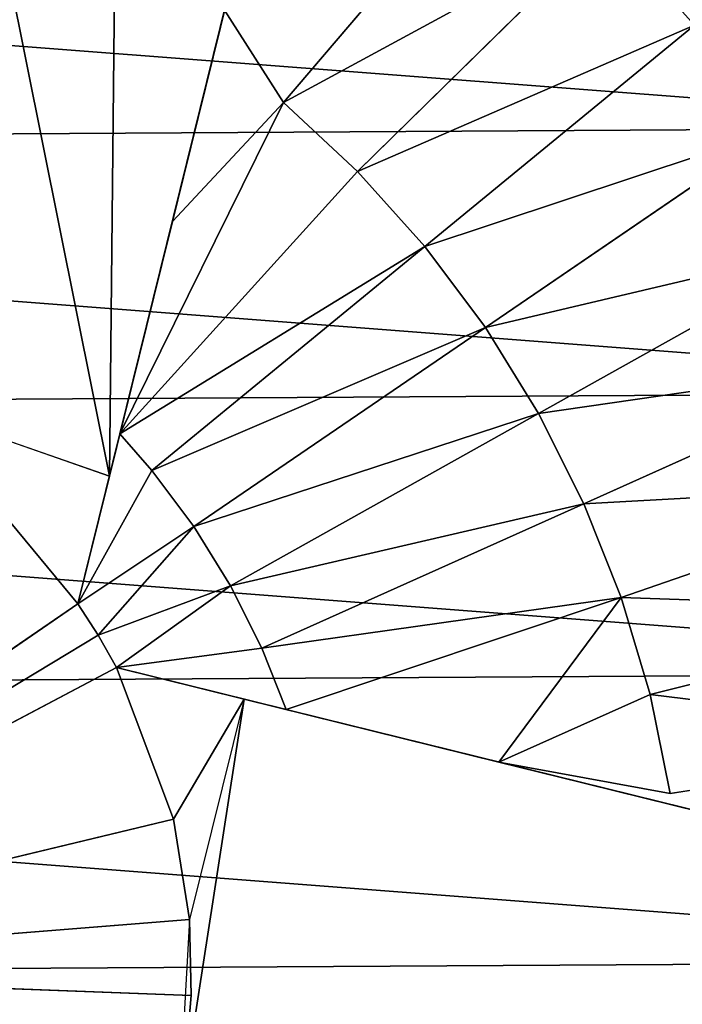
# Model space of a CAD drawing. Extents: x 0 to 602, y -131 to 3.
# Tile 70 of 167: x 261.453 to 262.02, y -7.081 to -6.239. Entities that reach past the tile are written whole.
import ezdxf

# ---------------------------------------------------------------- set-up
doc = ezdxf.new("R2010")
doc.units = 0
doc.header["$LTSCALE"] = 25.4
doc.layers.get('0').update_dxf_attribs({"color": 13, "linetype": 'CONTINUOUS'})

# ---------------------------------------------------------------- blocks, each defined once
blk = doc.blocks.new('PICASSO-LED-8131_STL')
at = {"color": 0}
for p, q in [((124.64681, 343.1153, 58.56211), (124.66749, 343.67093, 58.38145)), ((124.64681, 343.1153, 58.56211), (124.66749, 343.67093, 58.38145)), ((124.79749, 343.13034, 58.56211), (124.66749, 343.67093, 58.38145)), ((124.66749, 343.67093, 58.38145), (124.71169, 343.11667, 58.56211)), ((124.66749, 343.67093, 58.38145), (124.9817, 343.21222, 58.56211)), ((124.66749, 343.67093, 58.38145), (124.92722, 343.17932, 58.56211)), ((124.95493, 343.19498, 58.56211), (124.66749, 343.67093, 58.38145)), ((124.66749, 343.67093, 58.38145), (124.9817, 343.21222, 58.56211)), ((124.95493, 343.19498, 58.56211), (124.66749, 343.67093, 58.38145)), ((124.66749, 343.67093, 58.38145), (124.92722, 343.17932, 58.56211)), ((124.79749, 343.13034, 58.56211), (124.66749, 343.67093, 58.38145)), ((124.66749, 343.67093, 58.38145), (124.71169, 343.11667, 58.56211)), ((125.0909, 343.18527, 58.56211), (125.19353, 343.47855, 58.62096)), ((125.05944, 343.27658, 58.56211), (124.9817, 343.21222, 58.56211)), ((124.9817, 343.21222, 58.56211), (124.95493, 343.19498, 58.56211)), ((124.9817, 343.21222, 58.56211), (124.95493, 343.19498, 58.56211)), ((124.9817, 343.21222, 58.56211), (125.0909, 343.18527, 58.56211)), ((124.9817, 343.21222, 58.56211), (125.12708, 343.17633, 60.26632)), ((124.9817, 343.21222, 58.56211), (125.12708, 343.17633, 60.26632)), ((124.9817, 343.21222, 58.56211), (125.09576, 343.14896, 60.26632)), ((124.9817, 343.21222, 58.56211), (125.09576, 343.14896, 60.26632)), ((124.9817, 343.21222, 58.56211), (125.04796, 343.11316, 60.26632)), ((124.9817, 343.21222, 58.56211), (125.04796, 343.11316, 60.26632)), ((124.95493, 343.19498, 58.56211), (124.92722, 343.17932, 58.56211)), ((124.95493, 343.19498, 58.56211), (124.92722, 343.17932, 58.56211)), ((124.95493, 343.19498, 58.56211), (125.04796, 343.11316, 60.26632)), ((124.95493, 343.19498, 58.56211), (125.04796, 343.11316, 60.26632)), ((124.95493, 343.19498, 58.56211), (124.99717, 343.08173, 60.26632)), ((124.95493, 343.19498, 58.56211), (124.99717, 343.08173, 60.26632)), ((125.84703, 342.99857, 60.12424), (125.0909, 343.18527, 58.56211)), ((125.84703, 342.99857, 60.12424), (125.0909, 343.18527, 58.56211)), ((124.92722, 343.17932, 58.56211), (124.79749, 343.13034, 58.56211)), ((124.92722, 343.17932, 58.56211), (124.79749, 343.13034, 58.56211)), ((124.89132, 343.03394, 60.26632), (124.92722, 343.17932, 58.56211)), ((124.89132, 343.03394, 60.26632), (124.92722, 343.17932, 58.56211)), ((124.92722, 343.17932, 58.56211), (124.90025, 343.07013, 58.56211)), ((124.92722, 343.17932, 58.56211), (124.90025, 343.07013, 58.56211)), ((124.92722, 343.17932, 58.56211), (124.99717, 343.08173, 60.26632)), ((124.92722, 343.17932, 58.56211), (124.99717, 343.08173, 60.26632)), ((124.92722, 343.17932, 58.56211), (124.94381, 343.05487, 60.26632)), ((124.92722, 343.17932, 58.56211), (124.94381, 343.05487, 60.26632)), ((125.12708, 343.17633, 60.26632), (125.09576, 343.14896, 60.26632)), ((125.12708, 343.17633, 60.26632), (125.09576, 343.14896, 60.26632)), ((125.28739, 342.91541, 60.21568), (125.12708, 343.17633, 60.26632)), ((125.30891, 343.13144, 60.24136), (125.12708, 343.17633, 60.26632)), ((125.12708, 343.17633, 60.26632), (125.41073, 343.03635, 60.21568)), ((125.12708, 343.17633, 60.26632), (125.41073, 343.03635, 60.21568)), ((125.12708, 343.17633, 60.26632), (125.35174, 342.97314, 60.21568)), ((125.12708, 343.17633, 60.26632), (125.35174, 342.97314, 60.21568)), ((125.28739, 342.91541, 60.21568), (125.12708, 343.17633, 60.26632)), ((125.30891, 343.13144, 60.24136), (125.12708, 343.17633, 60.26632)), ((125.09576, 343.14896, 60.26632), (125.04796, 343.11316, 60.26632)), ((125.09576, 343.14896, 60.26632), (125.04796, 343.11316, 60.26632)), ((125.09576, 343.14896, 60.26632), (125.28739, 342.91541, 60.21568)), ((125.09576, 343.14896, 60.26632), (125.28739, 342.91541, 60.21568)), ((125.30891, 343.13144, 60.24136), (125.41073, 343.03635, 60.21568)), ((125.48968, 343.08679, 60.20934), (125.30891, 343.13144, 60.24136)), ((124.71169, 343.11667, 58.56211), (124.53309, 343.12662, 58.62864)), ((124.79749, 343.13034, 58.56211), (124.71169, 343.11667, 58.56211)), ((124.90025, 343.07013, 58.56211), (124.79749, 343.13034, 58.56211)), ((124.64681, 343.1153, 58.56211), (124.59344, 343.11987, 58.56211)), ((124.71169, 343.11667, 58.56211), (124.64681, 343.1153, 58.56211)), ((124.90025, 343.07013, 58.56211), (124.71169, 343.11667, 58.56211)), ((125.04796, 343.11316, 60.26632), (124.99717, 343.08173, 60.26632)), ((125.04796, 343.11316, 60.26632), (124.99717, 343.08173, 60.26632)), ((125.04796, 343.11316, 60.26632), (125.2182, 342.86359, 60.21568)), ((125.04796, 343.11316, 60.26632), (125.2182, 342.86359, 60.21568)), ((124.99717, 343.08173, 60.26632), (124.94381, 343.05487, 60.26632)), ((124.99717, 343.08173, 60.26632), (124.94381, 343.05487, 60.26632)), ((124.99717, 343.08173, 60.26632), (125.14469, 342.81808, 60.21568)), ((124.99717, 343.08173, 60.26632), (125.14469, 342.81808, 60.21568)), ((125.41073, 343.03635, 60.21568), (125.48968, 343.08679, 60.20934)), ((124.90025, 343.07013, 58.56211), (124.71355, 342.314, 60.12424)), ((124.90025, 343.07013, 58.56211), (124.71355, 342.314, 60.12424)), ((124.94381, 343.05487, 60.26632), (124.89132, 343.03394, 60.26632)), ((124.94381, 343.05487, 60.26632), (124.89132, 343.03394, 60.26632)), ((124.94381, 343.05487, 60.26632), (125.06744, 342.77924, 60.21568)), ((124.94381, 343.05487, 60.26632), (125.06744, 342.77924, 60.21568)), ((124.89132, 343.03394, 60.26632), (124.84642, 342.85211, 60.24136)), ((124.89132, 343.03394, 60.26632), (124.84642, 342.85211, 60.24136)), ((124.98708, 342.74738, 60.21568), (124.89132, 343.03394, 60.26632)), ((124.98708, 342.74738, 60.21568), (124.89132, 343.03394, 60.26632)), ((125.41073, 343.03635, 60.21568), (125.35174, 342.97314, 60.21568)), ((125.41073, 343.03635, 60.21568), (125.35174, 342.97314, 60.21568)), ((125.41073, 343.03635, 60.21568), (125.6377, 342.84259, 60.14663)), ((125.41073, 343.03635, 60.21568), (125.6377, 342.84259, 60.14663)), ((125.28739, 342.91541, 60.21568), (125.35174, 342.97314, 60.21568)), ((125.28739, 342.91541, 60.21568), (125.35174, 342.97314, 60.21568)), ((125.35174, 342.97314, 60.21568), (125.5607, 342.76007, 60.14663)), ((125.35174, 342.97314, 60.21568), (125.5607, 342.76007, 60.14663)), ((125.28739, 342.91541, 60.21568), (125.2182, 342.86359, 60.21568)), ((125.28739, 342.91541, 60.21568), (125.2182, 342.86359, 60.21568)), ((125.28739, 342.91541, 60.21568), (125.4767, 342.68469, 60.14663)), ((125.28739, 342.91541, 60.21568), (125.4767, 342.68469, 60.14663)), ((125.2182, 342.86359, 60.21568), (125.14469, 342.81808, 60.21568)), ((125.2182, 342.86359, 60.21568), (125.14469, 342.81808, 60.21568)), ((125.2182, 342.86359, 60.21568), (125.38638, 342.61703, 60.14663)), ((125.2182, 342.86359, 60.21568), (125.38638, 342.61703, 60.14663)), ((124.84642, 342.85211, 60.24136), (124.80179, 342.67136, 60.20934)), ((124.81947, 342.70554, 60.21568), (124.84642, 342.85211, 60.24136)), ((124.9042, 342.72275, 60.21568), (124.84642, 342.85211, 60.24136)), ((124.9042, 342.72275, 60.21568), (124.84642, 342.85211, 60.24136)), ((124.98708, 342.74738, 60.21568), (124.84642, 342.85211, 60.24136)), ((124.98708, 342.74738, 60.21568), (124.84642, 342.85211, 60.24136)), ((125.14469, 342.81808, 60.21568), (125.06744, 342.77924, 60.21568)), ((125.14469, 342.81808, 60.21568), (125.06744, 342.77924, 60.21568)), ((125.14469, 342.81808, 60.21568), (125.29041, 342.55762, 60.14663)), ((125.14469, 342.81808, 60.21568), (125.29041, 342.55762, 60.14663)), ((124.98708, 342.74738, 60.21568), (125.06744, 342.77924, 60.21568)), ((124.98708, 342.74738, 60.21568), (125.06744, 342.77924, 60.21568)), ((125.06744, 342.77924, 60.21568), (125.18958, 342.50693, 60.14663)), ((125.06744, 342.77924, 60.21568), (125.18958, 342.50693, 60.14663)), ((124.9042, 342.72275, 60.21568), (124.98708, 342.74738, 60.21568)), ((124.9042, 342.72275, 60.21568), (124.98708, 342.74738, 60.21568)), ((125.08467, 342.46533, 60.14663), (124.98708, 342.74738, 60.21568)), ((125.08467, 342.46533, 60.14663), (124.98708, 342.74738, 60.21568)), ((124.81947, 342.70554, 60.21568), (124.9042, 342.72275, 60.21568)), ((124.81947, 342.70554, 60.21568), (124.9042, 342.72275, 60.21568)), ((124.97649, 342.4332, 60.14663), (124.9042, 342.72275, 60.21568)), ((124.97649, 342.4332, 60.14663), (124.9042, 342.72275, 60.21568)), ((124.86589, 342.41074, 60.14663), (124.81947, 342.70554, 60.21568))]:
    blk.add_line(p, q, dxfattribs=at)
mesh = blk.add_polyface(dxfattribs=at)
corners = [(109.66749, 236.17091, 57.92758), (122.66749, 263.67093, 57.92758), (109.66749, 371.17093, 57.92758), (122.93544, 262.67093, 57.92758), (134.6675, 236.17091, 57.92758), (123.66749, 261.93887, 57.92758), (124.66749, 261.67093, 57.92758), (125.66749, 261.93887, 57.92758), (126.39954, 262.67093, 57.92758), (126.66749, 263.67093, 57.92758), (126.66749, 343.67093, 57.92758), (122.93544, 344.67093, 57.92758), (134.6675, 371.17093, 57.92758), (122.66749, 343.67093, 57.92758), (123.66749, 345.40298, 57.92758), (124.66749, 345.67093, 57.92758), (125.66749, 345.40298, 57.92758), (126.39954, 344.67093, 57.92758), (122.93544, 264.67093, 57.92758), (122.93544, 342.67093, 57.92758), (123.66749, 341.93887, 57.92758), (123.66749, 265.40298, 57.92758), (124.66749, 341.67093, 57.92758), (124.66749, 265.67093, 57.92758), (125.66749, 341.93887, 57.92758), (125.66749, 265.40298, 57.92758), (126.39954, 342.67093, 57.92758), (126.39954, 264.67093, 57.92758)]
mesh.append_faces([[corners[k] for k in face] for face in [(0, 1, 2), (1, 0, 3), (3, 4, 5), (5, 4, 6), (6, 4, 7), (7, 4, 8), (8, 4, 9), (2, 11, 12), (11, 2, 13), (12, 10, 4), (18, 13, 1), (13, 18, 19), (19, 18, 20), (20, 21, 22), (22, 23, 24), (24, 25, 26), (26, 9, 10)]], dxfattribs={"vtx0": -1, "vtx1": -1, "color": 0})
mesh.append_faces([[corners[k] for k in face] for face in [(9, 4, 10), (13, 2, 1)]], dxfattribs={"vtx0": -1, "vtx1": -1, "vtx2": -1, "color": 0})
mesh.append_faces([[corners[k] for k in face] for face in [(3, 0, 4), (12, 11, 14), (12, 14, 15), (12, 15, 16), (12, 16, 17), (12, 17, 10), (20, 18, 21), (22, 21, 23), (24, 23, 25), (26, 25, 27), (26, 27, 9)]], dxfattribs={"vtx0": -1, "vtx2": -1, "color": 0})
mesh = blk.add_polyface(dxfattribs=at)
corners = [(134.6675, 371.17093, 0.92758), (109.66749, 236.17091, 0.92758), (109.66749, 371.17093, 0.92758), (134.6675, 236.17091, 0.92758)]
mesh.append_faces([[corners[k] for k in face] for face in [(0, 1, 2), (1, 0, 3)]], dxfattribs={"vtx0": -1, "color": 0})
mesh = blk.add_polyface(dxfattribs=at)
corners = [(109.66749, 370.37091, 57.12758), (122.66749, 343.67093, 57.12758), (109.66749, 236.97093, 57.12758), (122.93544, 344.67093, 57.12758), (134.6675, 370.37091, 57.12758), (123.66749, 345.40298, 57.12758), (124.66749, 345.67093, 57.12758), (125.66749, 345.40298, 57.12758), (126.39954, 344.67093, 57.12758), (126.66749, 343.67093, 57.12758), (126.66749, 263.67093, 57.12758), (122.93544, 262.67093, 57.12758), (134.6675, 236.97093, 57.12758), (122.66749, 263.67093, 57.12758), (123.66749, 261.93887, 57.12758), (124.66749, 261.67093, 57.12758), (125.66749, 261.93887, 57.12758), (126.39954, 262.67093, 57.12758), (122.93544, 342.67093, 57.12758), (122.93544, 264.67093, 57.12758), (123.66749, 341.93887, 57.12758), (123.66749, 265.40298, 57.12758), (124.66749, 341.67093, 57.12758), (124.66749, 265.67093, 57.12758), (125.66749, 341.93887, 57.12758), (125.66749, 265.40298, 57.12758), (126.39954, 342.67093, 57.12758), (126.39954, 264.67093, 57.12758)]
mesh.append_faces([[corners[k] for k in face] for face in [(0, 1, 2), (1, 0, 3), (3, 4, 5), (5, 4, 6), (6, 4, 7), (7, 4, 8), (8, 4, 9), (2, 11, 12), (11, 2, 13), (12, 10, 4), (18, 13, 1), (13, 18, 19), (19, 20, 21), (21, 22, 23), (23, 24, 25), (25, 26, 27), (27, 9, 10)]], dxfattribs={"vtx0": -1, "vtx1": -1, "color": 0})
mesh.append_faces([[corners[k] for k in face] for face in [(9, 4, 10), (13, 2, 1)]], dxfattribs={"vtx0": -1, "vtx1": -1, "vtx2": -1, "color": 0})
mesh.append_faces([[corners[k] for k in face] for face in [(3, 0, 4), (12, 11, 14), (12, 14, 15), (12, 15, 16), (12, 16, 17), (12, 17, 10), (19, 18, 20), (21, 20, 22), (23, 22, 24), (25, 24, 26), (27, 26, 9)]], dxfattribs={"vtx0": -1, "vtx2": -1, "color": 0})
mesh = blk.add_polyface(dxfattribs=at)
corners = [(134.6675, 236.97093, 1.72758), (109.66749, 370.37091, 1.72758), (109.66749, 236.97093, 1.72758), (134.6675, 370.37091, 1.72758)]
mesh.append_faces([[corners[k] for k in face] for face in [(0, 1, 2), (1, 0, 3)]], dxfattribs={"vtx0": -1, "color": 0})
mesh = blk.add_polyface(dxfattribs=at)
corners = [(121.91296, 344.17352, 57.91211), (121.87357, 343.48648, 57.91211), (121.87208, 343.83121, 57.91211), (121.91741, 343.14453, 57.91211), (121.99561, 344.50821, 57.91211), (122.00294, 342.81058, 57.91211), (122.11875, 344.8302, 57.91211), (122.12887, 342.48965, 57.91211), (122.28053, 345.13464, 57.91211), (122.29327, 342.18665, 57.91211), (122.4785, 345.41687, 57.91211), (122.49367, 341.90613, 57.91211), (122.70965, 345.67264, 57.91211), (122.72702, 341.65237, 57.91211), (122.97047, 345.89807, 57.91211), (122.98978, 341.4292, 57.91211), (123.06901, 343.60132, 57.91211), (123.09478, 343.96518, 57.91211), (123.25703, 346.08972, 57.91211), (123.28513, 344.47656, 57.91211), (123.56496, 346.24472, 57.91211), (123.63625, 344.89426, 57.91211), (123.8896, 346.36069, 57.91211), (124.10732, 345.16965, 57.91211), (124.22604, 346.43591, 57.91211), (124.64355, 345.27075, 57.91211), (124.56917, 346.46921, 57.91211), (124.91379, 346.46005, 57.91211), (125.18256, 345.18576, 57.91211), (125.25468, 346.40866, 57.91211), (125.66167, 344.92456, 57.91211), (125.58666, 346.31573, 57.91211), (125.90472, 346.18274, 57.91211), (126.02513, 344.51755, 57.91211), (126.20401, 346.01166, 57.91211), (126.23069, 344.01208, 57.91211), (126.48002, 345.80511, 57.91211), (126.25443, 343.46695, 57.91211), (123.27798, 341.24002, 57.91211), (123.12631, 343.24106, 57.91211), (123.26373, 342.90317, 57.91211), (123.4741, 342.60516, 57.91211), (123.58724, 341.08771, 57.91211), (123.90165, 342.26611, 57.91211), (123.91288, 340.97452, 57.91211), (124.41827, 342.09045, 57.91211), (124.24995, 340.90222, 57.91211), (124.59335, 340.87192, 57.91211), (124.78272, 342.07507, 57.91211), (124.93789, 340.884, 57.91211), (125.3123, 342.2066, 57.91211), (125.27831, 340.93835, 57.91211), (125.60948, 341.03415, 57.91211), (125.47501, 342.28964, 57.91211), (125.89223, 342.64136, 57.91211), (125.92638, 341.16989, 57.91211), (126.16699, 343.11279, 57.91211), (126.22418, 341.34354, 57.91211), (126.49839, 341.55249, 57.91211), (126.72855, 345.56619, 57.91211), (126.74484, 341.79352, 57.91211), (126.94583, 345.29855, 57.91211), (126.95981, 342.06305, 57.91211), (127.12858, 345.00623, 57.91211), (127.14002, 342.35693, 57.91211), (127.27402, 344.69366, 57.91211), (127.28276, 342.67075, 57.91211), (127.37994, 344.3656, 57.91211), (127.38585, 342.99969, 57.91211), (127.44476, 344.02701, 57.91211), (127.44773, 343.33884, 57.91211), (127.46746, 343.68301, 57.91211)]
mesh.append_faces([[corners[k] for k in face] for face in [(0, 1, 2), (70, 69, 71)]], dxfattribs={"vtx0": -1, "color": 0})
mesh.append_faces([[corners[k] for k in face] for face in [(1, 0, 3), (3, 4, 5), (5, 6, 7), (7, 8, 9), (9, 10, 11), (11, 12, 13), (13, 14, 15), (16, 14, 17), (17, 18, 19), (19, 20, 21), (21, 22, 23), (23, 24, 25), (25, 27, 28), (28, 29, 30), (30, 32, 33), (33, 34, 35), (35, 36, 37), (38, 41, 42), (42, 43, 44), (44, 45, 46), (46, 45, 47), (47, 48, 49), (49, 50, 51), (51, 50, 52), (52, 54, 55), (55, 56, 57), (57, 37, 58), (58, 59, 60), (60, 61, 62), (62, 63, 64), (64, 65, 66), (66, 67, 68), (68, 69, 70)]], dxfattribs={"vtx0": -1, "vtx1": -1, "color": 0})
mesh.append_faces([[corners[k] for k in face] for face in [(15, 14, 16), (58, 37, 36)]], dxfattribs={"vtx0": -1, "vtx1": -1, "vtx2": -1, "color": 0})
mesh.append_faces([[corners[k] for k in face] for face in [(3, 0, 4), (5, 4, 6), (7, 6, 8), (9, 8, 10), (11, 10, 12), (13, 12, 14), (17, 14, 18), (19, 18, 20), (21, 20, 22), (23, 22, 24), (25, 24, 26), (25, 26, 27), (28, 27, 29), (30, 29, 31), (30, 31, 32), (33, 32, 34), (35, 34, 36), (16, 38, 15), (38, 16, 39), (38, 39, 40), (38, 40, 41), (42, 41, 43), (44, 43, 45), (47, 45, 48), (49, 48, 50), (52, 50, 53), (52, 53, 54), (55, 54, 56), (57, 56, 37), (58, 36, 59), (60, 59, 61), (62, 61, 63), (64, 63, 65), (66, 65, 67), (68, 67, 69)]], dxfattribs={"vtx0": -1, "vtx2": -1, "color": 0})
mesh = blk.add_polyface(dxfattribs=at)
corners = [(123.21123, 344.03052, 51.91211), (123.17338, 343.53818, 51.91211), (123.17191, 343.78592, 51.91211), (123.2156, 343.29407, 51.91211), (123.29028, 344.26529, 51.91211), (123.29743, 343.06021, 51.91211), (123.40688, 344.48386, 51.91211), (123.41663, 342.84305, 51.91211), (123.55788, 344.68027, 51.91211), (123.56996, 342.64847, 51.91211), (123.73915, 344.84915, 51.91211), (123.75322, 342.48175, 51.91211), (123.94574, 344.98587, 51.91211), (123.96142, 342.3475, 51.91211), (124.17202, 345.08673, 51.91211), (124.18888, 342.24933, 51.91211), (124.41181, 345.14896, 51.91211), (124.42939, 342.18994, 51.91211), (124.65858, 345.1709, 51.91211), (124.6764, 342.17096, 51.91211), (124.90559, 345.15192, 51.91211), (124.92317, 342.19287, 51.91211), (125.1461, 345.09253, 51.91211), (125.16296, 342.25513, 51.91211), (125.37356, 344.99435, 51.91211), (125.38924, 342.35599, 51.91211), (125.58176, 344.86008, 51.91211), (125.59583, 342.49271, 51.91211), (125.76502, 344.69339, 51.91211), (125.77709, 342.66156, 51.91211), (125.91834, 344.49878, 51.91211), (125.92809, 342.85797, 51.91211), (126.03754, 344.28162, 51.91211), (126.04471, 343.07654, 51.91211), (126.11938, 344.04779, 51.91211), (126.12375, 343.31134, 51.91211), (126.16161, 343.80368, 51.91211), (126.16308, 343.55594, 51.91211)]
mesh.append_faces([[corners[k] for k in face] for face in [(0, 1, 2), (35, 36, 37)]], dxfattribs={"vtx0": -1, "color": 0})
mesh.append_faces([[corners[k] for k in face] for face in [(1, 0, 3), (3, 4, 5), (5, 6, 7), (7, 8, 9), (9, 10, 11), (11, 12, 13), (13, 14, 15), (15, 16, 17), (17, 18, 19), (19, 20, 21), (21, 22, 23), (23, 24, 25), (25, 26, 27), (27, 28, 29), (29, 30, 31), (31, 32, 33), (33, 34, 35)]], dxfattribs={"vtx0": -1, "vtx1": -1, "color": 0})
mesh.append_faces([[corners[k] for k in face] for face in [(3, 0, 4), (5, 4, 6), (7, 6, 8), (9, 8, 10), (11, 10, 12), (13, 12, 14), (15, 14, 16), (17, 16, 18), (19, 18, 20), (21, 20, 22), (23, 22, 24), (25, 24, 26), (27, 26, 28), (29, 28, 30), (31, 30, 32), (33, 32, 34), (35, 34, 36)]], dxfattribs={"vtx0": -1, "vtx2": -1, "color": 0})
mesh = blk.add_polyface(dxfattribs=at)
corners = [(125.89589, 343.17691, 60.13363), (125.0909, 343.18527, 58.56211), (125.84703, 342.99857, 60.12424), (125.94179, 343.35626, 60.13675), (125.19353, 343.47855, 58.62096), (125.98465, 343.53638, 60.13363), (125.22173, 343.71512, 58.56211), (126.02443, 343.71698, 60.12424), (125.26829, 343.90369, 58.56211)]
mesh.append_faces([[corners[k] for k in face] for face in [(0, 1, 2), (6, 7, 8)]], dxfattribs={"vtx0": -1, "color": 0})
mesh.append_faces([[corners[k] for k in face] for face in [(1, 3, 4), (4, 5, 6)]], dxfattribs={"vtx0": -1, "vtx1": -1, "color": 0})
mesh.append_faces([[corners[k] for k in face] for face in [(1, 0, 3), (4, 3, 5), (6, 5, 7)]], dxfattribs={"vtx0": -1, "vtx2": -1, "color": 0})
mesh = blk.add_polyface(dxfattribs=at)
corners = [(124.66749, 343.67093, 58.38145), (124.24731, 343.30679, 58.56211), (124.37038, 343.20096, 58.56211)]
mesh.append_faces([[corners[k] for k in face] for face in [(0, 1, 2)]], dxfattribs={"color": 0})
mesh = blk.add_polyface(dxfattribs=at)
corners = [(124.66749, 343.67093, 58.38145), (124.37038, 343.20096, 58.56211), (124.47653, 343.14874, 58.56211)]
mesh.append_faces([[corners[k] for k in face] for face in [(0, 1, 2)]], dxfattribs={"color": 0})
mesh = blk.add_polyface(dxfattribs=at)
corners = [(124.66749, 343.67093, 58.38145), (124.47653, 343.14874, 58.56211), (124.59344, 343.11987, 58.56211)]
mesh.append_faces([[corners[k] for k in face] for face in [(0, 1, 2)]], dxfattribs={"color": 0})
mesh = blk.add_polyface(dxfattribs=at)
corners = [(124.66749, 343.67093, 58.38145), (124.59344, 343.11987, 58.56211), (124.64681, 343.1153, 58.56211)]
mesh.append_faces([[corners[k] for k in face] for face in [(0, 1, 2)]], dxfattribs={"color": 0})
mesh = blk.add_polyface(dxfattribs=at)
corners = [(124.71169, 343.11667, 58.56211), (124.66749, 343.67093, 58.38145), (124.64681, 343.1153, 58.56211)]
mesh.append_faces([[corners[k] for k in face] for face in [(0, 1, 2)]], dxfattribs={"color": 0})
mesh = blk.add_polyface(dxfattribs=at)
corners = [(124.79749, 343.13034, 58.56211), (124.66749, 343.67093, 58.38145), (124.71169, 343.11667, 58.56211)]
mesh.append_faces([[corners[k] for k in face] for face in [(0, 1, 2)]], dxfattribs={"color": 0})
mesh = blk.add_polyface(dxfattribs=at)
corners = [(125.05944, 343.27658, 58.56211), (124.66749, 343.67093, 58.38145), (124.9817, 343.21222, 58.56211)]
mesh.append_faces([[corners[k] for k in face] for face in [(0, 1, 2)]], dxfattribs={"color": 0})
mesh = blk.add_polyface(dxfattribs=at)
corners = [(124.95493, 343.19498, 58.56211), (124.66749, 343.67093, 58.38145), (124.92722, 343.17932, 58.56211)]
mesh.append_faces([[corners[k] for k in face] for face in [(0, 1, 2)]], dxfattribs={"color": 0})
mesh = blk.add_polyface(dxfattribs=at)
corners = [(124.9817, 343.21222, 58.56211), (124.66749, 343.67093, 58.38145), (124.95493, 343.19498, 58.56211)]
mesh.append_faces([[corners[k] for k in face] for face in [(0, 1, 2)]], dxfattribs={"color": 0})
mesh = blk.add_polyface(dxfattribs=at)
corners = [(124.92722, 343.17932, 58.56211), (124.66749, 343.67093, 58.38145), (124.79749, 343.13034, 58.56211)]
mesh.append_faces([[corners[k] for k in face] for face in [(0, 1, 2)]], dxfattribs={"color": 0})
mesh = blk.add_polyface(dxfattribs=at)
corners = [(123.99512, 342.49136, 60.12424), (124.53309, 343.12662, 58.62864), (124.18183, 343.24753, 58.56211), (124.90025, 343.07013, 58.56211), (124.71169, 343.11667, 58.56211), (124.71355, 342.314, 60.12424), (124.17348, 342.4425, 60.13363), (124.53294, 342.35376, 60.13363), (124.35284, 342.39664, 60.13675)]
mesh.append_faces([[corners[k] for k in face] for face in [(0, 1, 2), (1, 3, 4), (7, 6, 8)]], dxfattribs={"vtx0": -1, "color": 0})
mesh.append_faces([[corners[k] for k in face] for face in [(3, 1, 5), (5, 6, 7)]], dxfattribs={"vtx0": -1, "vtx1": -1, "color": 0})
mesh.append_faces([[corners[k] for k in face] for face in [(5, 1, 0)]], dxfattribs={"vtx0": -1, "vtx1": -1, "vtx2": -1, "color": 0})
mesh.append_faces([[corners[k] for k in face] for face in [(5, 0, 6)]], dxfattribs={"vtx0": -1, "vtx2": -1, "color": 0})
mesh = blk.add_polyface(dxfattribs=at)
corners = [(125.04796, 343.11316, 60.26632), (124.9817, 343.21222, 58.56211), (124.95493, 343.19498, 58.56211)]
mesh.append_faces([[corners[k] for k in face] for face in [(0, 1, 2)]], dxfattribs={"color": 0})
mesh = blk.add_polyface(dxfattribs=at)
corners = [(125.12708, 343.17633, 60.26632), (125.0909, 343.18527, 58.56211), (124.9817, 343.21222, 58.56211), (125.84703, 342.99857, 60.12424), (125.76227, 343.0195, 60.1471), (125.48968, 343.08679, 60.20934), (125.30891, 343.13144, 60.24136)]
mesh.append_faces([[corners[k] for k in face] for face in [(0, 1, 2), (5, 0, 6)]], dxfattribs={"vtx0": -1, "color": 0})
mesh.append_faces([[corners[k] for k in face] for face in [(1, 0, 3), (3, 0, 4), (4, 0, 5)]], dxfattribs={"vtx0": -1, "vtx1": -1, "color": 0})
mesh = blk.add_polyface(dxfattribs=at)
corners = [(125.12708, 343.17633, 60.26632), (124.9817, 343.21222, 58.56211), (125.09576, 343.14896, 60.26632)]
mesh.append_faces([[corners[k] for k in face] for face in [(0, 1, 2)]], dxfattribs={"color": 0})
mesh = blk.add_polyface(dxfattribs=at)
corners = [(125.09576, 343.14896, 60.26632), (124.9817, 343.21222, 58.56211), (125.04796, 343.11316, 60.26632)]
mesh.append_faces([[corners[k] for k in face] for face in [(0, 1, 2)]], dxfattribs={"color": 0})
mesh = blk.add_polyface(dxfattribs=at)
corners = [(124.99717, 343.08173, 60.26632), (124.95493, 343.19498, 58.56211), (124.92722, 343.17932, 58.56211)]
mesh.append_faces([[corners[k] for k in face] for face in [(0, 1, 2)]], dxfattribs={"color": 0})
mesh = blk.add_polyface(dxfattribs=at)
corners = [(125.04796, 343.11316, 60.26632), (124.95493, 343.19498, 58.56211), (124.99717, 343.08173, 60.26632)]
mesh.append_faces([[corners[k] for k in face] for face in [(0, 1, 2)]], dxfattribs={"color": 0})
mesh = blk.add_polyface(dxfattribs=at)
corners = [(124.80179, 342.67136, 60.20934), (124.90025, 343.07013, 58.56211), (124.71355, 342.314, 60.12424), (124.84642, 342.85211, 60.24136), (124.89132, 343.03394, 60.26632), (124.92722, 343.17932, 58.56211)]
mesh.append_faces([[corners[k] for k in face] for face in [(0, 1, 2), (1, 4, 5)]], dxfattribs={"vtx0": -1, "color": 0})
mesh.append_faces([[corners[k] for k in face] for face in [(1, 0, 3), (1, 3, 4)]], dxfattribs={"vtx0": -1, "vtx2": -1, "color": 0})
mesh = blk.add_polyface(dxfattribs=at)
corners = [(124.92722, 343.17932, 58.56211), (124.79749, 343.13034, 58.56211), (124.90025, 343.07013, 58.56211)]
mesh.append_faces([[corners[k] for k in face] for face in [(0, 1, 2)]], dxfattribs={"color": 0})
mesh = blk.add_polyface(dxfattribs=at)
corners = [(124.94381, 343.05487, 60.26632), (124.92722, 343.17932, 58.56211), (124.89132, 343.03394, 60.26632)]
mesh.append_faces([[corners[k] for k in face] for face in [(0, 1, 2)]], dxfattribs={"color": 0})
mesh = blk.add_polyface(dxfattribs=at)
corners = [(124.99717, 343.08173, 60.26632), (124.92722, 343.17932, 58.56211), (124.94381, 343.05487, 60.26632)]
mesh.append_faces([[corners[k] for k in face] for face in [(0, 1, 2)]], dxfattribs={"color": 0})
mesh = blk.add_polyface(dxfattribs=at)
corners = [(125.28739, 342.91541, 60.21568), (125.12708, 343.17633, 60.26632), (125.09576, 343.14896, 60.26632)]
mesh.append_faces([[corners[k] for k in face] for face in [(0, 1, 2)]], dxfattribs={"color": 0})
mesh = blk.add_polyface(dxfattribs=at)
corners = [(125.41073, 343.03635, 60.21568), (125.30891, 343.13144, 60.24136), (125.12708, 343.17633, 60.26632)]
mesh.append_faces([[corners[k] for k in face] for face in [(0, 1, 2)]], dxfattribs={"color": 0})
mesh = blk.add_polyface(dxfattribs=at)
corners = [(125.41073, 343.03635, 60.21568), (125.12708, 343.17633, 60.26632), (125.35174, 342.97314, 60.21568)]
mesh.append_faces([[corners[k] for k in face] for face in [(0, 1, 2)]], dxfattribs={"color": 0})
mesh = blk.add_polyface(dxfattribs=at)
corners = [(125.35174, 342.97314, 60.21568), (125.12708, 343.17633, 60.26632), (125.28739, 342.91541, 60.21568)]
mesh.append_faces([[corners[k] for k in face] for face in [(0, 1, 2)]], dxfattribs={"color": 0})
mesh = blk.add_polyface(dxfattribs=at)
corners = [(125.2182, 342.86359, 60.21568), (125.09576, 343.14896, 60.26632), (125.04796, 343.11316, 60.26632), (125.28739, 342.91541, 60.21568)]
mesh.append_faces([[corners[k] for k in face] for face in [(0, 1, 2), (1, 0, 3)]], dxfattribs={"vtx0": -1, "color": 0})
mesh = blk.add_polyface(dxfattribs=at)
corners = [(125.14469, 342.81808, 60.21568), (125.04796, 343.11316, 60.26632), (124.99717, 343.08173, 60.26632), (125.2182, 342.86359, 60.21568)]
mesh.append_faces([[corners[k] for k in face] for face in [(0, 1, 2), (1, 0, 3)]], dxfattribs={"vtx0": -1, "color": 0})
mesh = blk.add_polyface(dxfattribs=at)
corners = [(125.06744, 342.77924, 60.21568), (124.99717, 343.08173, 60.26632), (124.94381, 343.05487, 60.26632), (125.14469, 342.81808, 60.21568)]
mesh.append_faces([[corners[k] for k in face] for face in [(0, 1, 2), (1, 0, 3)]], dxfattribs={"vtx0": -1, "color": 0})
mesh = blk.add_polyface(dxfattribs=at)
corners = [(125.6377, 342.84259, 60.14663), (125.48968, 343.08679, 60.20934), (125.41073, 343.03635, 60.21568)]
mesh.append_faces([[corners[k] for k in face] for face in [(0, 1, 2)]], dxfattribs={"color": 0})
mesh = blk.add_polyface(dxfattribs=at)
corners = [(124.98708, 342.74738, 60.21568), (124.94381, 343.05487, 60.26632), (124.89132, 343.03394, 60.26632), (125.06744, 342.77924, 60.21568)]
mesh.append_faces([[corners[k] for k in face] for face in [(0, 1, 2), (1, 0, 3)]], dxfattribs={"vtx0": -1, "color": 0})
mesh = blk.add_polyface(dxfattribs=at)
corners = [(124.98708, 342.74738, 60.21568), (124.89132, 343.03394, 60.26632), (124.84642, 342.85211, 60.24136)]
mesh.append_faces([[corners[k] for k in face] for face in [(0, 1, 2)]], dxfattribs={"color": 0})
mesh = blk.add_polyface(dxfattribs=at)
corners = [(125.5607, 342.76007, 60.14663), (125.41073, 343.03635, 60.21568), (125.35174, 342.97314, 60.21568), (125.6377, 342.84259, 60.14663)]
mesh.append_faces([[corners[k] for k in face] for face in [(0, 1, 2), (1, 0, 3)]], dxfattribs={"vtx0": -1, "color": 0})
mesh = blk.add_polyface(dxfattribs=at)
corners = [(125.4767, 342.68469, 60.14663), (125.35174, 342.97314, 60.21568), (125.28739, 342.91541, 60.21568), (125.5607, 342.76007, 60.14663)]
mesh.append_faces([[corners[k] for k in face] for face in [(0, 1, 2), (1, 0, 3)]], dxfattribs={"vtx0": -1, "color": 0})
mesh = blk.add_polyface(dxfattribs=at)
corners = [(125.38638, 342.61703, 60.14663), (125.28739, 342.91541, 60.21568), (125.2182, 342.86359, 60.21568), (125.4767, 342.68469, 60.14663)]
mesh.append_faces([[corners[k] for k in face] for face in [(0, 1, 2), (1, 0, 3)]], dxfattribs={"vtx0": -1, "color": 0})
mesh = blk.add_polyface(dxfattribs=at)
corners = [(125.29041, 342.55762, 60.14663), (125.2182, 342.86359, 60.21568), (125.14469, 342.81808, 60.21568), (125.38638, 342.61703, 60.14663)]
mesh.append_faces([[corners[k] for k in face] for face in [(0, 1, 2), (1, 0, 3)]], dxfattribs={"vtx0": -1, "color": 0})
mesh = blk.add_polyface(dxfattribs=at)
corners = [(124.9042, 342.72275, 60.21568), (124.84642, 342.85211, 60.24136), (124.81947, 342.70554, 60.21568)]
mesh.append_faces([[corners[k] for k in face] for face in [(0, 1, 2)]], dxfattribs={"color": 0})
mesh = blk.add_polyface(dxfattribs=at)
corners = [(124.98708, 342.74738, 60.21568), (124.84642, 342.85211, 60.24136), (124.9042, 342.72275, 60.21568)]
mesh.append_faces([[corners[k] for k in face] for face in [(0, 1, 2)]], dxfattribs={"color": 0})
mesh = blk.add_polyface(dxfattribs=at)
corners = [(125.18958, 342.50693, 60.14663), (125.14469, 342.81808, 60.21568), (125.06744, 342.77924, 60.21568), (125.29041, 342.55762, 60.14663)]
mesh.append_faces([[corners[k] for k in face] for face in [(0, 1, 2), (1, 0, 3)]], dxfattribs={"vtx0": -1, "color": 0})
mesh = blk.add_polyface(dxfattribs=at)
corners = [(125.08467, 342.46533, 60.14663), (125.06744, 342.77924, 60.21568), (124.98708, 342.74738, 60.21568), (125.18958, 342.50693, 60.14663)]
mesh.append_faces([[corners[k] for k in face] for face in [(0, 1, 2), (1, 0, 3)]], dxfattribs={"vtx0": -1, "color": 0})
mesh = blk.add_polyface(dxfattribs=at)
corners = [(125.66297, 342.45767, 60.05943), (125.5607, 342.76007, 60.14663), (125.4767, 342.68469, 60.14663), (125.7663, 342.55042, 60.05943)]
mesh.append_faces([[corners[k] for k in face] for face in [(0, 1, 2), (1, 0, 3)]], dxfattribs={"vtx0": -1, "color": 0})
mesh = blk.add_polyface(dxfattribs=at)
corners = [(124.97649, 342.4332, 60.14663), (124.98708, 342.74738, 60.21568), (124.9042, 342.72275, 60.21568), (125.08467, 342.46533, 60.14663)]
mesh.append_faces([[corners[k] for k in face] for face in [(0, 1, 2), (1, 0, 3)]], dxfattribs={"vtx0": -1, "color": 0})
mesh = blk.add_polyface(dxfattribs=at)
corners = [(124.86589, 342.41074, 60.14663), (124.9042, 342.72275, 60.21568), (124.81947, 342.70554, 60.21568), (124.97649, 342.4332, 60.14663)]
mesh.append_faces([[corners[k] for k in face] for face in [(0, 1, 2), (1, 0, 3)]], dxfattribs={"vtx0": -1, "color": 0})

msp = doc.modelspace()

# ---------------------------------------------------------------- block references
at = {"color": 8, "rotation": 90.00000000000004}
msp.add_blockref('PICASSO-LED-8131_STL', (604.71495, -131.72004, -0.92758), dxfattribs=at)

doc.saveas('drawing.dxf')
